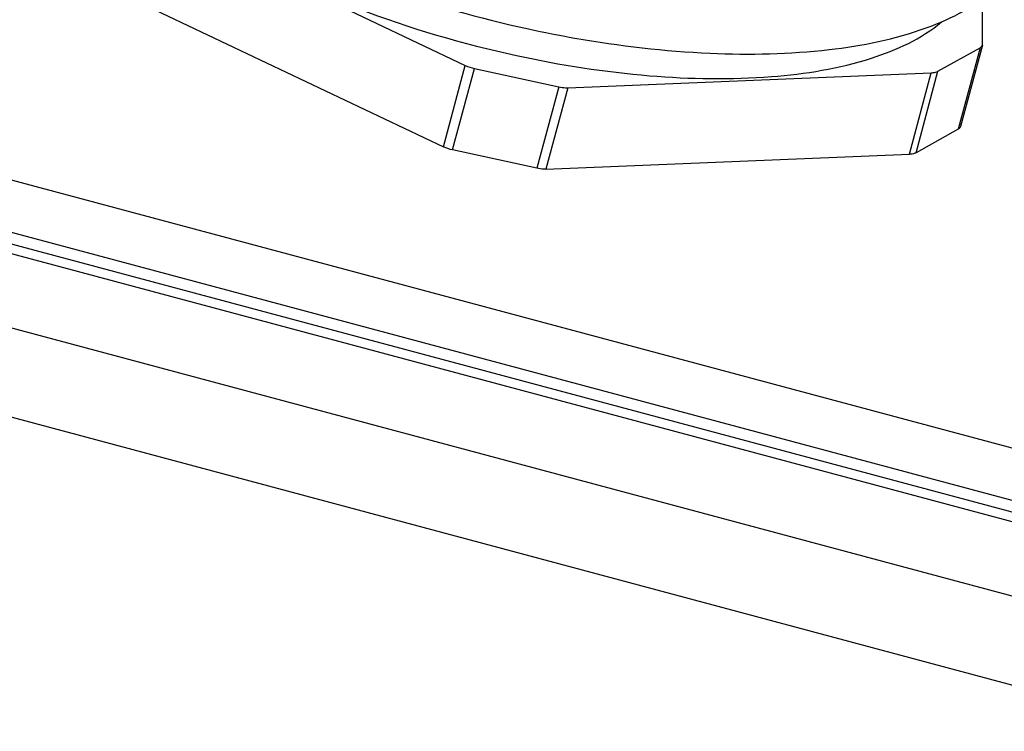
# Model space of a CAD drawing. Header units: millimetres. Extents: x 0 to 8410, y 0 to 5940.
# Tile 62 of 85: x 3842 to 3895, y 3412 to 3451. Entities that reach past the tile are written whole.
import ezdxf

# ---------------------------------------------------------------- set-up
doc = ezdxf.new("R2010")
doc.units = ezdxf.units.MM
doc.header["$LTSCALE"] = 462.55
doc.layers.get('0').update_dxf_attribs({"linetype": 'CONTINUOUS'})
for name, color, linetype in [('204101000013_DXF_DIMENSION', 7, 'CONTINUOUS'), ('304102000035DXF_CONTINUOUS_LINE', 7, 'CONTINUOUS'), ('304105000130DXF_CONTINUOUS_LINE', 7, 'CONTINUOUS'), ('304109000030DXF_CONTINUOUS_LINE', 7, 'CONTINUOUS'), ('304109000033DXF_CONTINUOUS_LINE', 7, 'CONTINUOUS')]:
    doc.layers.add(name, color=color, linetype=linetype)
doc.styles.get("Standard").update_dxf_attribs({"font": 'txt', "width": 0.7})
doc.dimstyles.new('DIMSTYLE_7', dxfattribs={"dimtxt": 70, "dimasz": 60, "dimexe": 1.5, "dimexo": 0, "dimgap": 1.75, "dimtad": 1, "dimdsep": 46, "dimtxsty": 'Standard', "dimblk": '_FILLED', "dimblk1": '_FILLED', "dimblk2": '_FILLED', "dimcen": 0.09, "dimclrt": 5, "dimazin": 2, "dimtp": 0.01, "dimtm": 0.01, "dimtfac": 1, "dimtofl": 0, "dimtmove": 0, "dimatfit": 3, "dimldrblk": '_FILLED', "dimfxl": 0, "dimtolj": 1, "dimarcsym": 0})

# ---------------------------------------------------------------- blocks, each defined once
blk = doc.blocks.new('_FILLED')
at = {"color": 0, "linetype": 'ByBlock'}
blk.add_solid([(0, 0), (-1, 0.125), (-1, -0.125)], dxfattribs=at)
blk = doc.blocks.new('*D31')
at = {"layer": '204101000013_DXF_DIMENSION', "color": 2, "linetype": 'Continuous'}
for p, q in [((3909.222, 3684.175), (3361.141, 3684.175)), ((3376.141, 3684.175), (3376.141, 3415.175)), ((3376.141, 3146.175), (3376.141, 3415.175)), ((3621.33, 3146.175), (3361.141, 3146.175))]:
    blk.add_line(p, q, dxfattribs=at)
at = {"layer": '204101000013_DXF_DIMENSION', "color": 2, "linetype": 'Continuous', "xscale": 60, "yscale": 60, "zscale": 60}
for p, rotation in [((3376.141, 3684.175), 90), ((3376.141, 3146.175), 270)]:
    blk.add_blockref('_FILLED', p, dxfattribs=dict(at, rotation=rotation))
blk = doc.blocks.new('*D32')
at = {"layer": '204101000013_DXF_DIMENSION', "color": 2, "linetype": 'Continuous'}
for p, q in [((3813.402, 3341.175), (3813.402, 4872.379)), ((3962.402, 4457.953), (3962.402, 4872.379)), ((3887.902, 4857.379), (3653.512, 4857.379)), ((3813.402, 4857.379), (3887.902, 4857.379)), ((3962.402, 4857.379), (3887.902, 4857.379))]:
    blk.add_line(p, q, dxfattribs=at)
at = {"layer": '204101000013_DXF_DIMENSION', "color": 2, "linetype": 'Continuous', "xscale": 60, "yscale": 60, "zscale": 60, "rotation": 180}
blk.add_blockref('_FILLED', (3813.402, 4857.379), dxfattribs=at)
at = {"layer": '204101000013_DXF_DIMENSION', "color": 2, "linetype": 'Continuous', "xscale": 60, "yscale": 60, "zscale": 60}
blk.add_blockref('_FILLED', (3962.402, 4857.379), dxfattribs=at)

msp = doc.modelspace()

# ---------------------------------------------------------------- linework, layer by layer
at = {"color": 2, "linetype": 'Continuous'}
msp.add_arc((3962.401, 3684.175), 1521.972, 330, 180, dxfattribs=at)
at = {"layer": '304102000035DXF_CONTINUOUS_LINE', "color": 9, "linetype": 'Continuous'}
for p, q in [((3824.607, 3442.455), (3900.905, 3422.011)), ((3823.609, 3438.729), (3899.907, 3418.285)), ((3899.536, 3413.593), (3818.075, 3435.42))]:
    msp.add_line(p, q, dxfattribs=at)
at = {"layer": '304102000035DXF_CONTINUOUS_LINE', "color": 7, "linetype": 'Continuous'}
msp.add_line((3824.74, 3442.95), (3900.905, 3422.541), dxfattribs=at)
at = {"layer": '304105000130DXF_CONTINUOUS_LINE', "color": 7, "linetype": 'Continuous'}
for p, q in [((3825.6, 3446.161), (3899.01, 3426.491)), ((3824.896, 3443.534), (3898.307, 3423.864))]:
    msp.add_line(p, q, dxfattribs=at)
at = {"layer": '304109000030DXF_CONTINUOUS_LINE', "color": 7, "linetype": 'Continuous'}
for p, q in [((3846.284, 3457.353), (3865.813, 3448.067)), ((3845.111, 3452.976), (3864.64, 3443.689)), ((3893.596, 3449.203), (3893.596, 3451.657)), ((3891.2, 3447.751), (3893.466, 3449.014)), ((3893.59, 3449.155), (3892.417, 3444.778)), ((3893.59, 3449.155), (3893.596, 3449.203)), ((3866.299, 3447.903), (3870.829, 3446.918)), ((3871.315, 3446.871), (3890.845, 3447.67)), ((3892.293, 3444.637), (3890.028, 3443.374)), ((3869.657, 3442.541), (3865.126, 3443.526)), ((3870.143, 3442.494), (3889.672, 3443.292))]:
    msp.add_line(p, q, dxfattribs=at)
at = {"layer": '304109000030DXF_CONTINUOUS_LINE', "color": 9, "linetype": 'Continuous'}
for p, q in [((3893.466, 3449.014), (3892.293, 3444.637)), ((3864.64, 3443.689), (3865.813, 3448.067)), ((3865.126, 3443.526), (3866.299, 3447.903)), ((3890.028, 3443.374), (3891.2, 3447.751)), ((3889.672, 3443.292), (3890.845, 3447.67)), ((3870.829, 3446.918), (3869.657, 3442.541)), ((3871.315, 3446.871), (3870.143, 3442.494))]:
    msp.add_line(p, q, dxfattribs=at)
at = {"layer": '304109000030DXF_CONTINUOUS_LINE', "color": 7, "linetype": 'Continuous'}
for points, knots in [([(3844.132, 3463.121), (3844.707, 3461.495), (3847.299, 3458.198), (3852.855, 3454.257), (3860.17, 3450.848), (3865.674, 3449.227), (3868.564, 3448.599)], [0, 0, 0, 0, 0.176864, 0.413695, 0.696704, 1, 1, 1, 1]), ([(3868.564, 3448.599), (3870.92, 3448.087), (3875.47, 3447.378), (3881.913, 3447.268), (3887.282, 3448.116), (3890.313, 3449.497), (3891.393, 3450.404)], [0, 0, 0, 0, 0.308078, 0.586798, 0.819773, 1, 1, 1, 1]), ([(3890.845, 3447.67), (3890.88, 3447.671), (3891.001, 3447.681), (3891.125, 3447.709), (3891.2, 3447.751)], [0, 0, 0, 0, 0.289272, 1, 1, 1, 1]), ([(3870.829, 3446.918), (3870.952, 3446.892), (3871.114, 3446.869), (3871.277, 3446.869), (3871.315, 3446.871)], [0, 0, 0, 0, 0.766856, 1, 1, 1, 1]), ([(3890.028, 3443.374), (3890.005, 3443.362), (3889.892, 3443.312), (3889.768, 3443.296), (3889.672, 3443.292)], [0, 0, 0, 0, 0.211209, 1, 1, 1, 1]), ([(3870.143, 3442.494), (3870.105, 3442.492), (3869.941, 3442.492), (3869.779, 3442.515), (3869.657, 3442.541)], [0, 0, 0, 0, 0.233144, 1, 1, 1, 1])]:
    msp.add_open_spline(points, degree=3, knots=knots, dxfattribs=at)
for points in [[(3893.466, 3449.014), (3893.52, 3449.044), (3893.573, 3449.095), (3893.59, 3449.155)], [(3865.813, 3448.067), (3865.967, 3447.993), (3866.132, 3447.939), (3866.299, 3447.903)], [(3892.417, 3444.778), (3892.4, 3444.717), (3892.347, 3444.667), (3892.293, 3444.637)], [(3865.126, 3443.526), (3864.959, 3443.562), (3864.795, 3443.616), (3864.64, 3443.689)]]:
    msp.add_open_spline(points, degree=3, dxfattribs=at)
at = {"layer": '304109000033DXF_CONTINUOUS_LINE', "color": 7, "linetype": 'Continuous'}
for points, knots in [([(3854.096, 3455.384), (3856.418, 3454.176), (3861.366, 3452.076), (3866.533, 3450.61), (3869.209, 3450.028)], [0, 0, 0, 0, 0.488634, 1, 1, 1, 1]), ([(3878.958, 3448.725), (3881.09, 3448.631), (3885.017, 3448.707), (3889.634, 3449.62), (3892.558, 3450.902), (3894.204, 3452.024), (3895.402, 3453.355), (3895.875, 3454.391), (3896.014, 3454.91)], [0, 0, 0, 0, 0.331979, 0.608865, 0.724751, 0.826367, 0.916481, 1, 1, 1, 1]), ([(3869.209, 3450.028), (3870.036, 3449.848), (3873.255, 3449.215), (3876.525, 3448.832), (3878.958, 3448.725)], [0, 0, 0, 0, 0.257812, 1, 1, 1, 1])]:
    msp.add_open_spline(points, degree=3, knots=knots, dxfattribs=at)

# ---------------------------------------------------------------- dimensions: what is measured, and where the dimension line sits
at = {"layer": '204101000013_DXF_DIMENSION', "color": 2, "linetype": 'Continuous'}
dim = msp.add_linear_dim(base=(3962.402, 4857.379), p1=(3813.402, 3341.175), p2=(3962.402, 4457.953), dimstyle='DIMSTYLE_7', dxfattribs=at)
dim.commit()
dim.dimension.update_dxf_attribs({"geometry": '*D32', "text_midpoint": (3653.512, 4857.379), "dimtype": 160})
dim = msp.add_linear_dim(base=(3376.141, 3146.175), p1=(3909.222, 3684.175), p2=(3621.33, 3146.175), angle=270, dimstyle='DIMSTYLE_7', dxfattribs=at)
dim.commit()
dim.dimension.update_dxf_attribs({"geometry": '*D31', "text_midpoint": (3376.141, 3341.675), "dimtype": 160})

doc.saveas('drawing.dxf')
